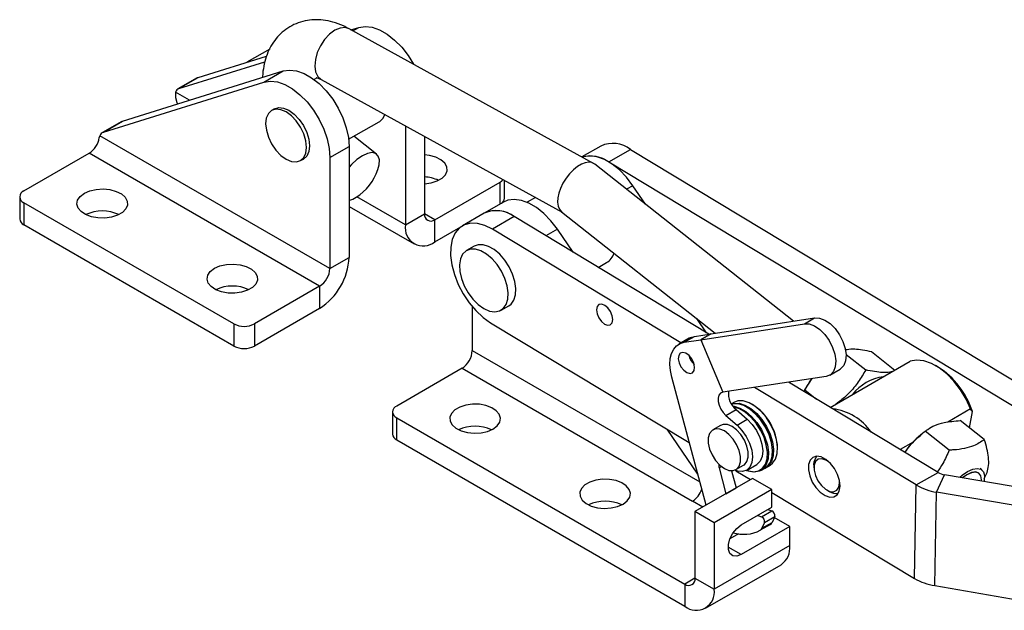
# Model space of a CAD drawing. Extents: x 29 to 385, y 25 to 288.
# Tile 3 of 19: x 207 to 320, y 60 to 128. Entities that reach past the tile are written whole.
import ezdxf

# ---------------------------------------------------------------- set-up
doc = ezdxf.new("R2010")
doc.units = 0
doc.layers.get('0').update_dxf_attribs({"linetype": 'CONTINUOUS'})

msp = doc.modelspace()

# ---------------------------------------------------------------- linework, layer by layer
at = {"color": 7, "linetype": 'CONTINUOUS'}
for p, q in [((272.8774, 111.9443), (244.7525, 127.4243)), ((244.9489, 127.3162), (245.8393, 127.5939)), ((235.6046, 125.1037), (232.9566, 123.5751)), ((225.1628, 120.5574), (235.0551, 123.6434)), ((227.3725, 121.833), (235.2308, 124.2845)), ((218.6812, 116.8157), (237.148, 122.5766)), ((234.9383, 121.3009), (237.148, 122.5766)), ((216.4715, 115.54), (234.9383, 121.3009)), ((227.2582, 121.7831), (225.0485, 120.5075)), ((225.1628, 120.5574), (227.3725, 121.833)), ((240.9925, 121.7448), (240.7185, 121.5866)), ((241.5379, 121.5838), (269.2466, 106.3329)), ((224.7628, 120.1371), (224.7576, 119.505)), ((236.1479, 118.2144), (235.8237, 118.0272)), ((218.567, 116.7657), (216.3573, 115.4901)), ((216.4715, 115.54), (218.6812, 116.8157)), ((244.6869, 114.7124), (248.1955, 116.7378)), ((248.6438, 117.1548), (248.8534, 117.5574)), ((251.2198, 116.2549), (251.2198, 104.8638)), ((216.0715, 115.1197), (215.9931, 114.9004)), ((242.5285, 99.8464), (216.0715, 115.1197)), ((247.9031, 113.012), (245.3018, 115.0673)), ((253.4295, 115.0387), (253.4295, 106.1394)), ((242.5285, 112.6062), (244.7382, 113.8818)), ((244.7382, 113.8818), (244.7382, 101.122)), ((273.6955, 113.941), (271.5255, 112.6883)), ((274.6315, 112.1019), (277.1359, 113.5476)), ((277.1359, 113.5476), (325.9163, 84.1041)), ((207.3204, 108.7756), (214.8335, 113.1128)), ((241.35, 97.8052), (214.8335, 113.1128)), ((239.1568, 112.2536), (239.481, 112.4407)), ((242.5285, 112.6062), (242.5285, 99.8464)), ((248.0567, 111.2325), (248.1936, 111.7572)), ((295.8777, 93.7874), (273.007, 111.8583)), ((274.6315, 112.1019), (323.412, 82.6583)), ((262.6093, 107.9247), (262.6093, 109.9861)), ((254.608, 105.4588), (262.1211, 109.7961)), ((278.8597, 107.2339), (277.4002, 109.3742)), ((206.8322, 108.0952), (206.8322, 105.5435)), ((266.1853, 108.0178), (265.2148, 107.4576)), ((231.4799, 93.4679), (207.3204, 107.4149)), ((207.3204, 107.4149), (207.3204, 104.8632)), ((244.7382, 106.9847), (252.2124, 102.6699)), ((262.4997, 107.4779), (260.29, 106.2022)), ((251.2198, 104.8638), (253.4295, 106.1394)), ((254.608, 102.9072), (254.608, 105.4588)), ((260.2899, 106.2022), (257.7855, 104.7564)), ((263.7303, 105.8087), (261.226, 104.363)), ((286.1366, 92.2844), (263.7303, 105.8087)), ((269.1854, 106.3813), (286.8811, 92.3993)), ((231.4799, 90.9162), (207.3204, 104.8632)), ((254.608, 102.9072), (257.5844, 104.6254)), ((282.9207, 91.2682), (261.226, 104.363)), ((270.5088, 101.7173), (268.709, 104.3568)), ((259.1344, 102.4199), (258.2505, 101.9097)), ((242.5285, 99.8464), (244.7382, 101.122)), ((273.4081, 99.9673), (274.3708, 100.523)), ((241.35, 97.8052), (233.8369, 93.4679)), ((241.35, 97.8052), (241.35, 95.2535)), ((241.35, 95.2535), (233.8369, 90.9162)), ((258.909, 95.4498), (258.909, 90.3901)), ((262.2189, 95.0354), (263.1028, 95.5457)), ((285.86, 92.4514), (284.7442, 94.0878)), ((286.3925, 92.3239), (298.3075, 94.1623)), ((297.1289, 93.482), (298.3075, 94.1623)), ((231.4799, 93.4679), (231.4799, 90.9162)), ((233.8369, 93.4679), (233.8369, 90.9162)), ((261.0113, 93.6026), (283.888, 79.7943)), ((285.214, 91.6436), (297.1289, 93.482)), ((283.8731, 91.8181), (282.6946, 91.1377)), ((283.3023, 91.3486), (284.4808, 92.0289)), ((284.4808, 92.0289), (286.3925, 92.3239)), ((286.3925, 92.3239), (285.214, 91.6436)), ((283.3023, 91.3486), (285.214, 91.6436)), ((285.214, 91.6436), (287.7369, 85.5887)), ((301.9207, 89.9576), (304.1862, 88.1675)), ((304.8563, 90.2789), (307.5429, 88.1561)), ((300.0973, 83.8578), (309.3047, 89.1731)), ((312.5219, 88.4994), (312.2274, 88.6695)), ((257.7305, 88.3489), (250.2174, 84.0117)), ((257.7305, 88.3489), (284.247, 73.0412)), ((285.816, 72.5878), (281.8736, 87.3234)), ((299.6518, 87.4271), (287.7369, 85.5887)), ((300.0569, 87.5677), (301.2354, 88.2481)), ((310.0064, 74.9195), (291.395, 86.1532)), ((312.5107, 76.3652), (295.2971, 86.7552)), ((297.196, 85.8567), (298.0106, 87.1739)), ((297.1593, 85.8182), (297.0887, 85.6738)), ((297.1136, 85.6588), (297.196, 85.8567)), ((297.196, 85.8567), (298.5234, 84.8078)), ((289.0208, 84.4228), (288.7255, 84.2523)), ((290.5741, 83.842), (290.5152, 83.8761)), ((291.1633, 84.1822), (291.1044, 84.2162)), ((249.7292, 83.3313), (249.7292, 80.7796)), ((288.0821, 82.9195), (289.2606, 83.5998)), ((288.0821, 82.9195), (289.3768, 81.7987)), ((289.2606, 83.5998), (290.5553, 82.479)), ((316.2586, 83.6786), (313.6268, 82.1593)), ((316.1379, 81.4863), (316.4676, 83.3618)), ((250.2174, 82.651), (283.363, 63.5164)), ((250.2174, 80.0993), (250.2174, 82.651)), ((287.483, 81.779), (286.5991, 81.2688)), ((289.3768, 81.7987), (290.5553, 82.479)), ((317.8307, 80.1487), (315.0714, 82.3289)), ((284.863, 76.1502), (281.3219, 81.3432)), ((310.9126, 81.0092), (310.5148, 80.6822)), ((313.7902, 78.9253), (311.0309, 81.1055)), ((250.2174, 80.0993), (283.363, 60.9647)), ((309.6299, 79.8519), (308.1497, 78.9975)), ((293.461, 78.7732), (293.461, 78.8413)), ((294.0502, 79.1134), (294.0502, 79.1814)), ((289.2448, 76.6859), (290.1286, 77.1962)), ((290.4724, 76.6008), (291.6509, 77.2811)), ((292.7157, 76.9336), (293.1871, 77.2057)), ((298.2318, 77.2309), (298.2611, 77.584)), ((298.2318, 77.2309), (298.2318, 76.8907)), ((287.3107, 76.882), (288.1034, 73.9191)), ((288.7569, 76.562), (289.2819, 74.5994)), ((289.2488, 76.5586), (290.9332, 75.5419)), ((292.1264, 76.5934), (292.5978, 76.8656)), ((310.0064, 74.9195), (312.5107, 76.3652)), ((312.3408, 74.0931), (313.2577, 76.1008)), ((326.3675, 73.8552), (313.2577, 76.1008)), ((317.5447, 76.6677), (317.3446, 76.8258)), ((317.8222, 75.6676), (318.1457, 76.3604)), ((291.1708, 75.679), (284.5415, 71.852)), ((293.3805, 74.4034), (291.1708, 75.679)), ((309.7917, 64.159), (310.0064, 74.9195)), ((293.3805, 74.4034), (286.7512, 70.5764)), ((288.1034, 73.9191), (289.2819, 74.5994)), ((293.3805, 72.362), (293.3805, 74.4034)), ((293.3805, 74.0647), (309.7917, 64.159)), ((299.7047, 74.3393), (299.9993, 74.1692)), ((312.126, 63.3327), (312.3408, 74.0931)), ((325.4506, 71.8475), (312.3408, 74.0931)), ((285.4243, 72.3616), (284.247, 73.0412)), ((284.5415, 71.852), (284.5415, 64.197)), ((286.7512, 70.5764), (284.5415, 71.852)), ((289.8449, 70.321), (293.3805, 72.362)), ((291.7599, 71.4265), (292.2072, 71.262)), ((292.2072, 71.262), (293.3857, 71.9424)), ((292.9384, 72.1068), (293.3857, 71.9424)), ((286.7512, 70.5764), (286.7512, 62.9213)), ((293.2241, 70.3817), (292.0456, 69.7013)), ((292.2465, 69.9371), (293.425, 70.6174)), ((292.534, 70.6139), (292.2465, 69.9371)), ((292.534, 70.6139), (293.7125, 71.2943)), ((293.7125, 71.2943), (293.425, 70.6174)), ((295.4429, 70.1504), (293.663, 71.1779)), ((289.5502, 69.2999), (288.569, 68.7334)), ((295.4429, 70.1504), (289.8449, 66.9188)), ((295.4429, 67.9389), (295.4429, 70.1504)), ((295.4429, 67.9389), (286.7512, 62.9213)), ((285.7586, 60.7275), (294.4503, 65.7451)), ((283.363, 63.5164), (283.363, 60.9647)), ((284.5415, 64.197), (286.7512, 62.9213)), ((312.126, 63.3327), (325.2359, 61.0871))]:
    msp.add_line(p, q, dxfattribs=at)
at = {"color": 8, "linetype": 'CONTINUOUS'}
for p, q in [((245.1584, 127.2009), (245.8393, 127.5939)), ((226.3644, 119.2125), (224.7628, 120.1371)), ((262.1211, 107.2593), (262.1211, 109.7961)), ((277.4002, 109.3742), (276.6783, 108.9574)), ((251.2198, 104.8638), (245.6201, 108.0964)), ((254.608, 105.4588), (253.4295, 106.1392)), ((268.709, 104.3568), (267.3937, 103.5975)), ((258.909, 90.3901), (285.098, 75.2716)), ((287.3107, 76.882), (287.5897, 77.0431)), ((289.8449, 66.9188), (288.3718, 67.7692)), ((284.5415, 64.1967), (283.363, 63.5164))]:
    msp.add_line(p, q, dxfattribs=at)
at = {"color": 8, "linetype": 'CONTINUOUS', "flags": 128}
msp.add_lwpolyline([(244.7525, 127.4243), (244.2762, 127.5683), (243.7022, 127.5152), (243.0903, 127.2568), (242.4821, 126.8108), (241.9191, 126.2077), (241.4397, 125.4884), (241.0765, 124.702), (240.8543, 123.9022), (240.7881, 123.1434), (240.8827, 122.4773), (241.1314, 121.9493), (241.5173, 121.5954), (241.5379, 121.5838)], dxfattribs=at)
at = {"color": 7, "linetype": 'CONTINUOUS', "flags": 128}
for points in [[(245.8393, 127.5939), (246.5778, 127.7064), (247.3898, 127.6098), (248.2473, 127.3075), (249.1209, 126.8099), (249.9806, 126.1341), (250.7968, 125.3033), (251.5415, 124.3461), (252.161, 123.3466)], [(237.148, 122.5766), (237.8866, 122.689), (238.6986, 122.5924), (239.5561, 122.2901), (240.4296, 121.7926), (241.2893, 121.1168), (242.1055, 120.286), (242.8502, 119.3287), (243.4979, 118.2778), (244.0263, 117.1694), (244.4172, 116.0416), (244.6573, 114.933), (244.7382, 113.8818)], [(227.2582, 121.7831), (227.305, 121.8072), (227.3725, 121.833)], [(234.9383, 121.3009), (235.6769, 121.4134), (236.4888, 121.3168), (237.3464, 121.0145), (238.2199, 120.5169), (239.0796, 119.8411), (239.8958, 119.0103), (240.6405, 118.0531), (241.2882, 117.0022), (241.8166, 115.8938), (242.2075, 114.766), (242.4476, 113.6574), (242.5285, 112.6062)], [(224.7576, 119.505), (224.9125, 118.9387), (224.9808, 118.7809)], [(239.5334, 112.6038), (239.7679, 113.1253), (239.8473, 113.7841), (239.766, 114.5353), (239.5296, 115.3278), (239.1542, 116.1075), (238.6655, 116.8213), (238.0966, 117.4205), (237.4865, 117.8644), (236.8766, 118.1226), (236.3085, 118.1776), (235.8209, 118.0256), (235.4471, 117.677), (235.2126, 117.1555), (235.1332, 116.4967), (235.2145, 115.7455), (235.4509, 114.953), (235.8263, 114.1733), (236.315, 113.4595), (236.8839, 112.8603), (237.4941, 112.4164), (238.104, 112.1582), (238.6721, 112.1032), (239.1596, 112.2552), (239.5334, 112.6038)], [(236.1479, 118.2144), (236.636, 118.3651), (237.2044, 118.3088), (237.8145, 118.0494), (238.4245, 117.6045), (238.993, 117.0044), (239.4811, 116.29), (239.8557, 115.5101), (240.0912, 114.7177), (240.1715, 113.9669), (240.0912, 113.3088), (239.8557, 112.7883), (239.4811, 112.4408), (239.481, 112.4407)], [(218.567, 116.7657), (218.6138, 116.7899), (218.6812, 116.8157)], [(248.1955, 116.7378), (248.2556, 116.7747), (248.6438, 117.1548)], [(248.1936, 111.7572), (248.2238, 112.3398), (248.0914, 112.7899), (247.8053, 113.077), (247.385, 113.1814), (246.8593, 113.096), (246.2638, 112.8266), (245.6392, 112.3916), (245.028, 111.8207), (244.7382, 111.4932)], [(253.4295, 109.5855), (254.1755, 109.6924), (254.8679, 109.9172), (255.4295, 110.2414), (255.8188, 110.6411), (256.0069, 111.0866), (255.9798, 111.5449), (255.7395, 111.982), (255.3039, 112.3654), (254.7052, 112.6667), (253.9879, 112.8637), (253.4295, 112.9321)], [(277.4002, 109.3742), (276.6617, 110.3393), (275.8497, 111.1803), (274.9922, 111.868), (274.1186, 112.3791), (273.2589, 112.6958), (272.4427, 112.8074), (271.698, 112.71), (271.5641, 112.6671)], [(262.1211, 109.7961), (262.3284, 109.9419), (262.4544, 110.0713)], [(214.2736, 108.5034), (214.9065, 108.7805), (215.6454, 108.9487), (216.4356, 108.9956), (217.2183, 108.9177), (217.9356, 108.7208), (218.5343, 108.4194), (218.9699, 108.036), (219.2102, 107.5989), (219.2374, 107.1407), (219.0493, 106.6951), (218.66, 106.2955), (218.0983, 105.9712), (217.406, 105.7465), (216.6342, 105.6379), (215.8404, 105.6536), (215.0833, 105.7923), (214.4191, 106.0438), (213.8971, 106.3894), (213.556, 106.8035), (213.421, 107.2554), (213.5022, 107.7115), (213.7936, 108.1381), (214.2736, 108.5034)], [(268.709, 104.3568), (267.9704, 105.322), (267.1584, 106.1629), (266.3009, 106.8507), (265.4273, 107.3617), (264.5677, 107.6785), (263.7515, 107.79), (263.0067, 107.6926), (262.4997, 107.4779)], [(261.226, 104.363), (260.3582, 104.7941), (259.5163, 105.0273), (258.7289, 105.0546), (258.0229, 104.8752), (257.4224, 104.4952), (256.9477, 103.9274), (256.6151, 103.1912), (256.4358, 102.3117), (256.416, 101.3189), (256.5563, 100.2465), (256.852, 99.131), (257.293, 98.0105), (257.8643, 96.9232), (258.5463, 95.9059), (259.316, 94.9935), (260.1471, 94.2169), (261.0113, 93.6026)], [(260.2347, 95.2319), (260.8819, 94.9456), (261.4942, 94.8495), (262.0386, 94.9487), (262.4857, 95.2379), (262.8115, 95.7014), (262.9984, 96.3144), (263.0363, 97.0436), (262.9232, 97.85), (262.6651, 98.6898), (262.276, 99.518), (261.7768, 100.2898), (261.1945, 100.9637), (260.5605, 101.5032), (259.9089, 101.8793), (259.2749, 102.0718), (258.6926, 102.0703), (258.1935, 101.8748), (257.8044, 101.4959), (257.5463, 100.954), (257.4331, 100.2783), (257.471, 99.5053), (257.6579, 98.6765), (257.9837, 97.8368), (258.4309, 97.0314), (258.9752, 96.3037), (259.5875, 95.6929), (260.2347, 95.2319)], [(263.1028, 95.5457), (263.3696, 95.7481), (263.6954, 96.2117), (263.8823, 96.8246), (263.9202, 97.5539), (263.807, 98.3602), (263.549, 99.2001), (263.1599, 100.0283), (262.6607, 100.8001), (262.0784, 101.4739), (261.4444, 102.0134), (260.7928, 102.3896), (260.1588, 102.5821), (259.5765, 102.5805), (259.1344, 102.4199)], [(229.2407, 99.8631), (229.8736, 100.1402), (230.6125, 100.3084), (231.4027, 100.3553), (232.1854, 100.2774), (232.9027, 100.0804), (233.5014, 99.7791), (233.937, 99.3957), (234.1773, 98.9586), (234.2044, 98.5003), (234.0164, 98.0548), (233.6271, 97.6551), (233.0654, 97.3309), (232.3731, 97.1062), (231.6013, 96.9976), (230.8075, 97.0132), (230.0504, 97.152), (229.3862, 97.4035), (228.8642, 97.7491), (228.5231, 98.1632), (228.3881, 98.615), (228.4693, 99.0712), (228.7607, 99.4977), (229.2407, 99.8631)], [(275.0885, 93.9538), (275.025, 94.4089), (274.8276, 94.8813), (274.5265, 95.2991), (274.1674, 95.5987), (273.8051, 95.7345), (273.4947, 95.6859), (273.2834, 95.4601), (273.2034, 95.0916), (273.2669, 94.6365), (273.4643, 94.1641), (273.7654, 93.7463), (274.1245, 93.4467), (274.4868, 93.3108), (274.7973, 93.3595), (275.0086, 93.5853), (275.0885, 93.9538)], [(298.3075, 94.1623), (298.8658, 94.1387), (299.472, 93.9103), (300.0848, 93.4928), (300.6625, 92.9147), (301.1656, 92.2152), (301.5599, 91.4421), (301.8186, 90.6481), (301.9239, 89.8872), (301.8687, 89.2114), (301.6568, 88.6667), (301.3026, 88.2901), (301.2354, 88.2481)], [(297.1289, 93.482), (297.6873, 93.4583), (298.2935, 93.23), (298.9063, 92.8125), (299.484, 92.2343), (299.9871, 91.5349), (300.3814, 90.7618), (300.6401, 89.9677), (300.7454, 89.2069), (300.6902, 88.5311), (300.4783, 87.9863), (300.1241, 87.6098), (299.6518, 87.4271)], [(283.8731, 91.8181), (284.004, 91.8861), (284.4808, 92.0289)], [(281.8736, 87.3234), (281.7165, 88.0812), (281.6591, 88.8026), (281.7031, 89.4667), (281.8473, 90.0546), (282.0874, 90.5493), (282.4166, 90.9367), (282.8255, 91.2057), (283.3023, 91.3486)], [(284.2611, 87.8422), (284.4463, 88.1024), (284.4957, 88.4948), (284.4018, 88.9597), (284.179, 89.4264), (283.8611, 89.8237), (283.4966, 90.0912), (283.1409, 90.1881), (282.8482, 90.0998), (282.6631, 89.8396), (282.6136, 89.4472), (282.7075, 88.9823), (282.9303, 88.5156), (283.2482, 88.1183), (283.6127, 87.8508), (283.9684, 87.7539), (284.2611, 87.8422)], [(316.2586, 83.6786), (315.737, 84.8117), (315.0884, 85.8889), (314.3363, 86.8714), (313.5079, 87.7236), (312.6332, 88.4148), (311.7438, 88.9198), (310.8719, 89.2205), (310.0489, 89.306), (309.3047, 89.1731)], [(287.7369, 85.5887), (287.4773, 85.4807), (287.293, 85.2541), (287.1992, 84.9279), (287.2041, 84.5298), (287.3072, 84.0933), (287.4997, 83.6553), (287.7655, 83.2527), (288.0821, 82.9195)], [(261.2954, 81.3583), (261.7753, 81.7237), (262.0667, 82.1503), (262.148, 82.6064), (262.013, 83.0583), (261.6719, 83.4724), (261.1498, 83.818), (260.4857, 84.0695), (259.7286, 84.2082), (258.9347, 84.2238), (258.163, 84.1153), (257.4706, 83.8905), (256.909, 83.5663), (256.5197, 83.1666), (256.3316, 82.7211), (256.3587, 82.2628), (256.599, 81.8258), (257.0347, 81.4424), (257.6333, 81.141), (258.3507, 80.9441), (259.1334, 80.8661), (259.9236, 80.913), (260.6625, 81.0813), (261.2954, 81.3583)], [(288.7331, 84.2395), (289.0135, 84.3193), (289.6248, 84.3209), (290.2905, 84.1188), (290.9746, 83.7239), (291.6402, 83.1575), (292.2515, 82.45), (292.7756, 81.6397), (293.1841, 80.7703), (293.455, 79.8885), (293.5738, 79.042), (293.534, 78.2763), (293.3378, 77.6328), (292.9958, 77.1462), (292.6559, 76.901)], [(292.5978, 76.8656), (292.878, 77.0781), (293.22, 77.5648), (293.4162, 78.2083), (293.456, 78.9739), (293.3372, 79.8205), (293.0662, 80.7022), (292.6577, 81.5717), (292.1337, 82.382), (291.5224, 83.0894), (290.8567, 83.6559), (290.1726, 84.0508), (289.507, 84.2529), (288.8957, 84.2513), (288.747, 84.2164)], [(288.894, 83.9982), (289.0356, 83.9808), (289.7012, 83.7787), (290.3853, 83.3837), (291.051, 82.8173), (291.6623, 82.1099), (292.1863, 81.2996), (292.5948, 80.4301), (292.8658, 79.5483), (292.9846, 78.7018), (292.9448, 77.9362), (292.7486, 77.2926), (292.4065, 76.806), (291.9371, 76.5024), (291.3656, 76.3983), (290.7227, 76.4992), (290.4596, 76.5935)], [(290.4715, 76.6003), (290.6502, 76.5392), (291.2802, 76.4403), (291.8403, 76.5424), (292.3004, 76.8399), (292.6356, 77.3168), (292.8278, 77.9475), (292.8668, 78.6978), (292.7504, 79.5274), (292.4849, 80.3915), (292.0845, 81.2436), (291.571, 82.0377), (290.9719, 82.731), (290.3195, 83.2861), (289.6491, 83.6731), (288.9968, 83.8712), (288.9941, 83.8716)], [(293.1871, 77.2057), (293.4672, 77.4183), (293.8092, 77.905), (294.0054, 78.5485), (294.0452, 79.3141), (293.9264, 80.1606), (293.6555, 81.0424), (293.247, 81.9119), (292.7229, 82.7222), (292.1116, 83.4296), (291.446, 83.9961), (290.7619, 84.391), (290.0962, 84.5931), (289.4849, 84.5914), (289.0208, 84.4228)], [(290.1286, 77.1962), (290.2198, 77.2566), (290.5076, 77.6077), (290.6577, 78.1111), (290.6577, 78.726), (290.5076, 79.4026), (290.2198, 80.0861), (289.8173, 80.7212), (289.3329, 81.2562), (288.8058, 81.648), (288.2787, 81.8648), (287.7944, 81.889), (287.483, 81.779)], [(289.3768, 81.7987), (289.9492, 81.2076), (290.4437, 80.4993), (290.8266, 79.7221), (291.0718, 78.9288), (291.1625, 78.1737), (291.0926, 77.5081), (290.8669, 76.9774), (290.5008, 76.6177), (290.0191, 76.4537), (289.4547, 76.4964), (289.0979, 76.6182)], [(290.5553, 82.479), (291.1278, 81.888), (291.6222, 81.1797), (292.0051, 80.4024), (292.2503, 79.6092), (292.341, 78.854), (292.2712, 78.1884), (292.0455, 77.6577), (291.6793, 77.2981), (291.6509, 77.2811)], [(287.9219, 76.8169), (288.449, 76.6001), (288.9334, 76.576), (289.3359, 76.7463), (289.6238, 77.0974), (289.7738, 77.6008), (289.7738, 78.2158), (289.6238, 78.8924), (289.3359, 79.5759), (288.9334, 80.2109), (288.449, 80.746), (287.9219, 81.1378), (287.3949, 81.3545), (286.9105, 81.3787), (286.508, 81.2084), (286.2201, 80.8573), (286.0701, 80.3539), (286.0701, 79.7389), (286.2201, 79.0623), (286.508, 78.3788), (286.9105, 77.7438), (287.3949, 77.2087), (287.9219, 76.8169)], [(301.2365, 74.7679), (301.1676, 75.4314), (300.9426, 76.1339), (300.5814, 76.8129), (300.1162, 77.4082), (299.5883, 77.8668), (299.0445, 78.148), (298.5332, 78.2268), (298.0999, 78.0963), (297.783, 77.7679), (297.6107, 77.2709), (297.5983, 76.6494), (297.7469, 75.9587), (298.0433, 75.2602), (298.4612, 74.6158), (298.9634, 74.0829), (299.5053, 73.7088), (300.0388, 73.5267), (300.5164, 73.5529), (300.8957, 73.785), (301.1431, 74.2023), (301.2365, 74.7679)], [(298.2611, 77.584), (298.4328, 78.0602), (298.5618, 78.228)], [(298.2562, 77.185), (298.248, 76.6298), (298.3977, 76.0107), (298.689, 75.3949), (299.0904, 74.8489), (299.5584, 74.4321), (300.0423, 74.1896), (300.4897, 74.1476), (300.852, 74.3107), (301.0899, 74.6612), (301.1778, 75.1612), (301.1599, 75.4663)], [(299.9355, 77.5873), (299.6081, 77.7936), (299.1361, 77.9378), (298.7257, 77.8764), (298.4214, 77.6161), (298.2562, 77.185)], [(314.9988, 75.8025), (315.2808, 76.0473), (315.9054, 76.4823), (316.5009, 76.7517), (317.0267, 76.8371), (317.4469, 76.7327), (317.733, 76.4456), (317.8655, 75.9955), (317.8352, 75.4129), (317.8173, 75.3197)], [(317.5056, 75.3731), (317.5148, 75.5133), (317.4467, 75.9793), (317.2191, 76.2893), (316.8505, 76.418), (316.3706, 76.3551), (315.8185, 76.1055), (315.3105, 75.7491)], [(317.4909, 75.3757), (317.4987, 75.5017), (317.4311, 75.9641), (317.2053, 76.2716), (316.8396, 76.3993), (316.3636, 76.3368), (315.8158, 76.0893), (315.3252, 75.7466)], [(276.2625, 72.718), (276.7424, 73.0834), (277.0338, 73.5099), (277.1151, 73.9661), (276.9801, 74.418), (276.6389, 74.8321), (276.1169, 75.1777), (275.4527, 75.4292), (274.6957, 75.5679), (273.9018, 75.5835), (273.1301, 75.475), (272.4377, 75.2502), (271.8761, 74.926), (271.4868, 74.5263), (271.2987, 74.0808), (271.3258, 73.6225), (271.5661, 73.1855), (272.0018, 72.802), (272.6004, 72.5007), (273.3178, 72.3037), (274.1005, 72.2258), (274.8906, 72.2727), (275.6296, 72.4409), (276.2625, 72.718)], [(289.8449, 66.9188), (289.3411, 66.7305), (288.898, 66.7701), (288.5692, 67.0328), (288.3942, 67.487), (288.3942, 68.0778), (288.5692, 68.734), (288.898, 69.3764), (289.3411, 69.9276), (289.8449, 70.321)]]:
    msp.add_lwpolyline(points, dxfattribs=at)
at = {"color": 7, "linetype": 'CONTINUOUS'}
for centre, radius, start, end in [((225.3663, 119.9633), 0.628, 108.909642, 163.937925), ((213.4169, 115.3017), 2.6073, 302.910236, 351.147494), ((216.675, 114.9459), 0.628, 108.909642, 163.937925), ((275.084, 110.8442), 3.3939, 52.801818, 114.150312), ((272.4995, 109.1372), 3.6518, 54.278311, 104.841054), ((242.3209, 113.1743), 6.0556, 302.076759, 341.296606), ((253.2242, 106.2284), 4.1571, 64.576984, 87.169017), ((207.5786, 108.0952), 0.7277, 110.783091, 249.216725), ((243.8635, 110.6191), 3.0717, 286.544876, 303.006561), ((261.8384, 107.9856), 0.7733, 305.040776, 355.488175), ((261.6906, 103.2112), 3.3027, 51.858164, 115.093967), ((207.6663, 105.6267), 0.8382, 185.695013, 245.62521), ((216.336, 101.9649), 4.4949, 64.948369, 115.051622), ((254.148, 106.0229), 0.7278, 170.786032, 309.203216), ((261.6788, 103.0712), 3.4253, 52.475032, 113.919737), ((253.2854, 104.5287), 2.0926, 170.785966, 309.203306), ((237.382, 101.4568), 7.3639, 302.605469, 357.394523), ((273.2624, 102.3103), 2.1031, 301.80554, 340.165747), ((239.9698, 99.9628), 2.5613, 302.605515, 357.394485), ((231.3031, 93.3246), 4.4949, 64.948346, 115.051683), ((232.6584, 95.7424), 2.5617, 242.609723, 297.390277), ((232.6584, 93.1908), 2.5617, 242.609723, 297.390277), ((256.3503, 90.5066), 2.5613, 302.605515, 357.394485), ((285.9539, 90.3561), 2.181, 193.378384, 226.616214), ((307.3748, 80.4624), 9.5439, 17.68536, 57.363083), ((307.0075, 81.925), 5.5198, 98.299368, 141.695255), ((306.0115, 81.4493), 9.8716, 144.797941, 153.731545), ((290.7513, 85.4465), 2.3733, 174.12073, 231.088644), ((250.4756, 83.3313), 0.7277, 110.78349, 249.21651), ((287.8232, 78.9204), 6.2324, 2.400905, 57.593722), ((287.234, 78.5802), 6.2324, 2.400905, 57.593722), ((299.5629, 77.3211), 6.4237, 34.975123, 82.795065), ((259.233, 77.2081), 4.4885, 64.91011, 115.08989), ((250.5633, 80.8628), 0.8382, 185.694787, 245.625293), ((317.1155, 72.7639), 10.3087, 129.814677, 144.97111), ((288.0616, 77.1197), 0.7876, 166.53141, 197.563889), ((313.5936, 78.2369), 2.1624, 239.948695, 261.064076), ((313.3904, 80.7686), 6.7575, 239.948609, 261.064189), ((282.8689, 75.1991), 2.5604, 302.565242, 343.013182), ((300.8009, 75.4509), 1.5118, 237.978066, 278.633218), ((274.2001, 68.5678), 4.4885, 64.910048, 115.089961), ((293.1501, 71.4171), 0.5757, 347.677594, 65.83535), ((291.9716, 70.7368), 0.5757, 347.677594, 65.83535), ((292.9813, 70.7921), 0.4768, 300.604807, 338.512035), ((290.1523, 73.3767), 4.1343, 252.821381, 297.253689), ((291.8028, 70.1118), 0.4768, 300.604807, 338.512035), ((293.1687, 67.6464), 2.2929, 303.982541, 7.329689), ((283.8231, 64.0804), 0.7278, 230.796711, 9.214225), ((313.1756, 70.0081), 6.7574, 239.948541, 261.0643), ((284.6857, 62.5863), 2.0926, 230.796698, 9.214086)]:
    msp.add_arc(centre, radius, start, end, dxfattribs=at)
msp.add_ellipse((271.0962, 109.1198), major_axis=(1.8478, 2.7842), ratio=0.52990599, start_param=6.23925251, end_param=9.38084516, dxfattribs=at)
for points, knots in [([(244.7525, 127.4243), (244.5294, 127.5405), (243.9116, 127.8623), (242.9146, 128.2208), (241.7809, 128.4501), (240.7163, 128.4959), (239.6562, 128.3691), (238.6279, 128.0545), (237.6697, 127.5486), (236.8409, 126.8918), (236.148, 126.1079), (235.5934, 125.2135), (235.1718, 124.2183), (234.9046, 123.1219), (234.7806, 122.3193), (234.7885, 121.876), (234.7892, 121.8407)], [0, 0, 0, 0, 0.05191295, 0.14376563, 0.22282475, 0.29876626, 0.37229985, 0.45201814, 0.52894129, 0.60405151, 0.6783951, 0.7532796, 0.83001271, 0.90967329, 0.99280413, 1, 1, 1, 1]), ([(240.9688, 121.8063), (240.965, 121.8061), (240.9418, 121.8045), (241.0511, 121.7966), (241.2701, 121.7224), (241.4682, 121.6199), (241.5379, 121.5838)], [0, 0, 0, 0, 0.07044062, 0.43063925, 0.79990496, 1, 1, 1, 1]), ([(301.8245, 90.4616), (301.9032, 90.487), (302.1927, 90.5806), (302.8571, 90.5973), (303.809, 90.5009), (304.5051, 90.3534), (304.8563, 90.2789)], [0, 0, 0, 0, 0.12059115, 0.44387112, 0.71938745, 1, 1, 1, 1]), ([(304.1862, 88.1675), (303.9165, 87.7006), (303.3712, 86.7566), (302.3386, 85.5377), (301.4311, 84.7027), (300.8837, 84.3275), (300.738, 84.2277)], [0, 0, 0, 0, 0.311702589, 0.630164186, 0.901574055, 1, 1, 1, 1]), ([(307.2741, 88.0009), (307.178, 87.9692), (306.8722, 87.8686), (306.1864, 87.8485), (305.2333, 87.9457), (304.5374, 88.0931), (304.1862, 88.1675)], [0, 0, 0, 0, 0.14424443, 0.45882915, 0.72693497, 1, 1, 1, 1]), ([(316.4676, 83.3618), (316.4457, 83.398), (316.3794, 83.5073), (316.3071, 83.6099), (316.2586, 83.6786)], [0, 0, 0, 0, 0.33087228, 1, 1, 1, 1]), ([(311.0309, 81.1055), (311.1266, 81.1786), (311.4562, 81.4303), (312.1291, 81.8047), (313.3388, 82.1972), (314.4226, 82.2796), (315.0714, 82.3289)], [0, 0, 0, 0, 0.10333378, 0.35581382, 0.61435427, 1, 1, 1, 1]), ([(308.7134, 78.6572), (308.7957, 78.787), (309.1392, 79.3286), (309.9253, 80.1563), (310.6601, 80.7872), (311.0309, 81.1055)], [0, 0, 0, 0, 0.13501775, 0.56354571, 1, 1, 1, 1]), ([(317.8307, 80.1487), (317.4511, 79.8867), (316.8234, 79.4533), (315.5693, 79.0962), (314.5852, 78.9673), (313.9666, 78.9346), (313.7902, 78.9253)], [0, 0, 0, 0, 0.38564394, 0.63774917, 0.89666679, 1, 1, 1, 1]), ([(318.1457, 76.3604), (318.2156, 76.6125), (318.3567, 77.122), (318.3467, 78.05), (318.1629, 79.0749), (317.9421, 79.7886), (317.8307, 80.1487)], [0, 0, 0, 0, 0.264602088, 0.534942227, 0.765340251, 1, 1, 1, 1]), ([(313.7902, 78.9253), (313.5698, 78.4096), (313.1938, 77.5296), (312.6466, 76.7447), (312.4202, 76.4198)], [0, 0, 0, 0, 0.58614468, 1, 1, 1, 1])]:
    msp.add_open_spline(points, degree=3, knots=knots, dxfattribs=at)

doc.saveas('drawing.dxf')
